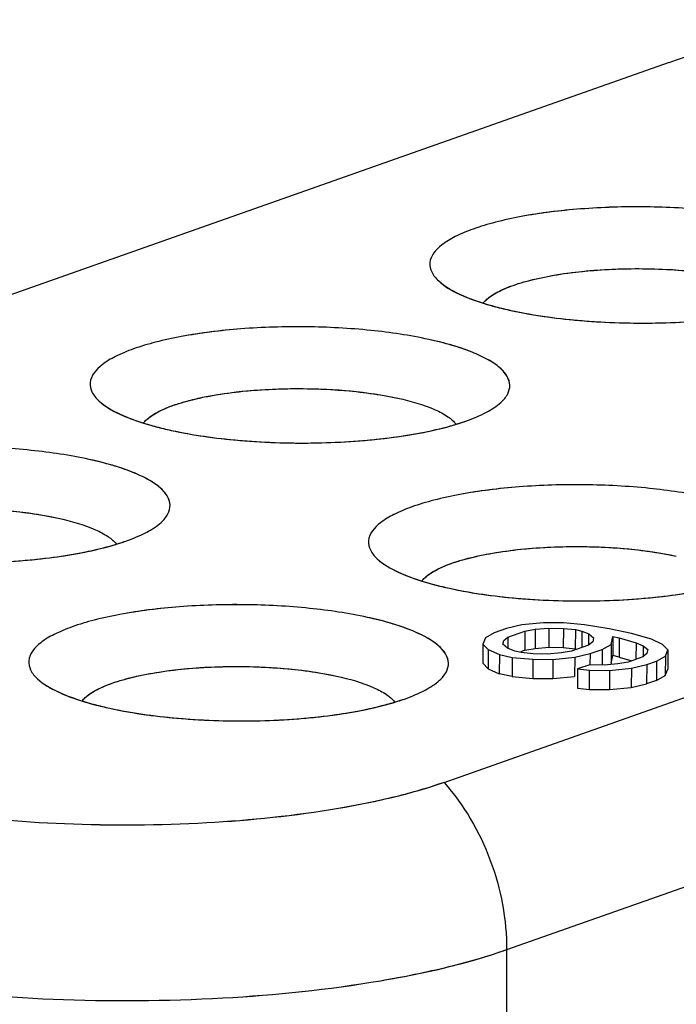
# Model space of a CAD drawing. Header units: millimetres. Extents: x 0 to 841, y 0 to 595.
# Tile 52 of 59: x 724.51 to 727.8, y 560.74 to 565.67. Entities that reach past the tile are written whole.
import ezdxf

# ---------------------------------------------------------------- set-up
doc = ezdxf.new("R2010")
doc.units = ezdxf.units.MM
doc.header["$LTSCALE"] = 65.395
doc.layers.add('3D-TOPRH-WS-SHAPE', color=7, linetype='CONTINUOUS')
doc.layers.add('D_SUB_09P-SHAPE', color=7, linetype='CONTINUOUS')

msp = doc.modelspace()

# ---------------------------------------------------------------- linework, layer by layer
at = {"layer": '3D-TOPRH-WS-SHAPE', "color": 7, "linetype": 'Continuous'}
for p, q in [((727.7592, 565.4558), (720.7028, 562.9638)), ((726.6337, 561.8525), (733.0409, 564.1152)), ((733.3539, 563.2775), (726.9467, 561.0148)), ((726.9459, 562.6231), (726.8852, 562.6017)), ((727.0226, 562.6411), (726.9459, 562.6231)), ((726.9528, 562.58), (727.0378, 562.61)), ((727.1312, 562.6521), (727.0226, 562.6411)), ((727.0378, 562.61), (727.0375, 562.5139)), ((727.0378, 562.61), (727.0902, 562.6194)), ((727.0902, 562.6194), (727.0899, 562.5233)), ((727.0902, 562.6194), (727.1586, 562.6252)), ((727.2315, 562.651), (727.1312, 562.6521)), ((727.1586, 562.6252), (727.1582, 562.5292)), ((727.1586, 562.6252), (727.2308, 562.6233)), ((727.2308, 562.6233), (727.2304, 562.5273)), ((727.2308, 562.6233), (727.2908, 562.6172)), ((727.3355, 562.6421), (727.2315, 562.651)), ((727.2908, 562.6172), (727.2904, 562.5211)), ((727.2908, 562.6172), (727.3227, 562.6102)), ((727.3227, 562.6102), (727.3224, 562.5279)), ((727.3227, 562.6102), (727.3584, 562.5954)), ((727.4594, 562.622), (727.3355, 562.6421)), ((727.5711, 562.5975), (727.4594, 562.622)), ((726.8404, 562.5768), (726.8276, 562.5448)), ((726.8852, 562.6017), (726.8404, 562.5768)), ((726.9278, 562.5438), (726.9324, 562.5636)), ((726.9324, 562.5636), (726.9528, 562.58)), ((726.9528, 562.58), (726.9526, 562.5247)), ((727.3582, 562.5402), (727.3584, 562.5954)), ((727.3584, 562.5954), (727.382, 562.5764)), ((727.382, 562.5764), (727.3775, 562.5565)), ((727.4695, 562.5434), (727.4785, 562.5831)), ((727.4785, 562.5831), (727.4781, 562.487)), ((727.4785, 562.5831), (727.5104, 562.5761)), ((727.5104, 562.5761), (727.5101, 562.48)), ((727.5104, 562.5761), (727.594, 562.5509)), ((727.6707, 562.5688), (727.5711, 562.5975)), ((727.7262, 562.5428), (727.6707, 562.5688)), ((726.8276, 562.5448), (726.8272, 562.4488)), ((726.8276, 562.5448), (726.855, 562.518)), ((726.855, 562.518), (726.8546, 562.4219)), ((726.855, 562.518), (726.9105, 562.492)), ((726.9514, 562.5247), (726.9278, 562.5438)), ((726.9872, 562.5099), (726.9514, 562.5247)), ((727.0191, 562.503), (726.9872, 562.5099)), ((727.0375, 562.5139), (727.0177, 562.5069)), ((727.0375, 562.5139), (727.0899, 562.5233)), ((727.0899, 562.5233), (727.1582, 562.5292)), ((727.1582, 562.5292), (727.2304, 562.5273)), ((727.272, 562.5102), (727.2196, 562.5008)), ((727.2304, 562.5273), (727.2904, 562.5211)), ((727.357, 562.5402), (727.272, 562.5102)), ((727.3775, 562.5565), (727.357, 562.5402)), ((727.364, 562.497), (727.4247, 562.5184)), ((727.4247, 562.5184), (727.4244, 562.4415)), ((727.4247, 562.5184), (727.4695, 562.5434)), ((727.4695, 562.5434), (727.4691, 562.4473)), ((727.594, 562.5509), (727.5937, 562.4686)), ((727.594, 562.5509), (727.6298, 562.5361)), ((727.6298, 562.5361), (727.6296, 562.4808)), ((727.6298, 562.5361), (727.6534, 562.517)), ((727.6534, 562.517), (727.6488, 562.4972)), ((727.7536, 562.516), (727.7262, 562.5428)), ((727.7408, 562.484), (727.7536, 562.516)), ((726.9105, 562.492), (726.9101, 562.3959)), ((726.9105, 562.492), (726.9743, 562.478)), ((726.9743, 562.478), (726.974, 562.382)), ((726.9743, 562.478), (727.0784, 562.4692)), ((727.0791, 562.4968), (727.0191, 562.503)), ((727.0784, 562.4692), (727.0781, 562.3731)), ((727.0784, 562.4692), (727.1787, 562.4681)), ((727.1513, 562.4949), (727.0791, 562.4968)), ((727.2196, 562.5008), (727.1513, 562.4949)), ((727.1787, 562.4681), (727.1783, 562.372)), ((727.1787, 562.4681), (727.2873, 562.479)), ((727.2873, 562.479), (727.287, 562.383)), ((727.2873, 562.479), (727.364, 562.497)), ((727.364, 562.497), (727.3638, 562.4417)), ((727.4751, 562.4734), (727.4781, 562.487)), ((727.5101, 562.48), (727.4781, 562.487)), ((727.5101, 562.48), (727.5726, 562.4611)), ((727.6284, 562.4808), (727.5555, 562.4551)), ((727.6488, 562.4972), (727.6284, 562.4808)), ((727.6475, 562.442), (727.696, 562.4591)), ((727.696, 562.4591), (727.6957, 562.363)), ((727.696, 562.4591), (727.7408, 562.484)), ((727.7408, 562.484), (727.7404, 562.388)), ((727.7535, 562.484), (727.7533, 562.4199)), ((726.8272, 562.4488), (726.8546, 562.4219)), ((726.8546, 562.4219), (726.9101, 562.3959)), ((727.3019, 562.4203), (727.3015, 562.3242)), ((727.3626, 562.4417), (727.3019, 562.4203)), ((727.3019, 562.4203), (727.3619, 562.4141)), ((727.3615, 562.318), (727.3619, 562.4141)), ((727.3619, 562.4141), (727.4622, 562.413)), ((727.4348, 562.4399), (727.3626, 562.4417)), ((727.5031, 562.4457), (727.4348, 562.4399)), ((727.4622, 562.413), (727.4618, 562.3169)), ((727.4622, 562.413), (727.5708, 562.424)), ((727.4691, 562.4473), (727.4704, 562.4532)), ((727.5555, 562.4551), (727.5031, 562.4457)), ((727.5708, 562.424), (727.5704, 562.3279)), ((727.5708, 562.424), (727.6475, 562.442)), ((727.6475, 562.442), (727.6471, 562.3459)), ((727.7404, 562.388), (727.7533, 562.4199)), ((726.974, 562.382), (726.9101, 562.3959)), ((726.974, 562.382), (727.0781, 562.3731)), ((727.0781, 562.3731), (727.1783, 562.372)), ((727.1783, 562.372), (727.287, 562.383)), ((727.6957, 562.363), (727.6471, 562.3459)), ((727.6957, 562.363), (727.7404, 562.388)), ((727.3015, 562.3242), (727.3615, 562.318)), ((727.3615, 562.318), (727.4618, 562.3169)), ((727.4618, 562.3169), (727.5704, 562.3279)), ((727.5704, 562.3279), (727.6471, 562.3459)), ((726.9467, 561.0148), (726.9289, 556.1625))]:
    msp.add_line(p, q, dxfattribs=at)
for centre in [(726.9255, 564.1766), (725.2258, 563.5764), (726.6185, 562.7859), (724.9188, 562.1856)]:
    msp.add_arc(centre, 0.1216, 139.4066, 141.8779, dxfattribs=at)
for points, knots in [([(727.7592, 565.4558), (727.8607, 565.4916), (728.087, 565.5529), (728.6004, 565.6421), (729.0144, 565.6676), (729.3013, 565.6696)], [0, 0, 0, 0, 0.206644, 0.449023, 1, 1, 1, 1]), ([(728.2568, 564.6698), (728.1616, 564.6906), (727.9577, 564.7206), (727.6431, 564.7375), (727.3255, 564.7277), (727.0738, 564.6974), (726.8951, 564.6586), (726.7848, 564.626), (726.6939, 564.5883), (726.6135, 564.5419), (726.5536, 564.4747), (726.5696, 564.4016), (726.593, 564.3749), (726.6069, 564.3621)], [0, 0, 0, 0, 0.155565, 0.328142, 0.502219, 0.661979, 0.732048, 0.793612, 0.845626, 0.887663, 0.944913, 0.969743, 1, 1, 1, 1]), ([(727.0564, 564.3635), (727.0633, 564.3653), (727.0924, 564.3727), (727.1217, 564.3791), (727.144, 564.3834)], [0, 0, 0, 0, 0.240061, 1, 1, 1, 1]), ([(727.144, 564.3834), (727.3023, 564.4145), (727.6245, 564.4352), (727.9466, 564.4095), (728.1026, 564.3754)], [0, 0, 0, 0, 0.502608, 1, 1, 1, 1]), ([(726.6069, 564.3621), (726.637, 564.3341), (726.7235, 564.2855), (726.8156, 564.2544), (726.8697, 564.2392)], [0, 0, 0, 0, 0.421998, 1, 1, 1, 1]), ([(726.8332, 564.2557), (726.8489, 564.274), (726.8966, 564.3074), (726.9491, 564.3293), (726.9801, 564.3402)], [0, 0, 0, 0, 0.423376, 1, 1, 1, 1]), ([(726.9801, 564.3402), (726.986, 564.3423), (727.0112, 564.3509), (727.0368, 564.3583), (727.0564, 564.3635)], [0, 0, 0, 0, 0.237357, 1, 1, 1, 1]), ([(726.8697, 564.2392), (726.8776, 564.237), (726.9103, 564.2281), (726.9432, 564.2202), (726.9683, 564.2147)], [0, 0, 0, 0, 0.241154, 1, 1, 1, 1]), ([(726.9683, 564.2147), (727.0888, 564.1884), (727.3471, 564.1547), (727.7374, 564.146), (728.109, 564.1768), (728.3417, 564.2257), (728.4418, 564.261)], [0, 0, 0, 0, 0.248822, 0.52364, 0.786049, 1, 1, 1, 1]), ([(726.5572, 564.0695), (726.462, 564.0904), (726.258, 564.1203), (725.9434, 564.1373), (725.6259, 564.1275), (725.3741, 564.0971), (725.1954, 564.0584), (725.0852, 564.0258), (724.9943, 563.9881), (724.9138, 563.9417), (724.8539, 563.8744), (724.8699, 563.8013), (724.8933, 563.7747), (724.9072, 563.7618)], [0, 0, 0, 0, 0.155565, 0.328142, 0.502219, 0.661979, 0.732048, 0.793612, 0.845626, 0.887663, 0.944913, 0.969743, 1, 1, 1, 1]), ([(726.918, 563.7545), (726.9314, 563.7667), (726.954, 563.792), (726.9724, 563.8597), (726.9224, 563.9259), (726.8505, 563.9718), (726.7325, 564.0262), (726.6308, 564.0534), (726.5572, 564.0695)], [0, 0, 0, 0, 0.093253, 0.169891, 0.339784, 0.462314, 0.61406, 1, 1, 1, 1]), ([(725.4443, 563.7832), (725.6026, 563.8143), (725.9249, 563.835), (726.247, 563.8092), (726.4029, 563.7752)], [0, 0, 0, 0, 0.502608, 1, 1, 1, 1]), ([(724.9072, 563.7618), (724.9373, 563.7339), (725.0238, 563.6853), (725.1159, 563.6542), (725.1701, 563.6389)], [0, 0, 0, 0, 0.421998, 1, 1, 1, 1]), ([(725.2804, 563.74), (725.2864, 563.7421), (725.3115, 563.7506), (725.3371, 563.7581), (725.3567, 563.7632)], [0, 0, 0, 0, 0.237357, 1, 1, 1, 1]), ([(725.3567, 563.7632), (725.3637, 563.7651), (725.3927, 563.7724), (725.422, 563.7788), (725.4443, 563.7832)], [0, 0, 0, 0, 0.240061, 1, 1, 1, 1]), ([(726.4029, 563.7752), (726.4665, 563.7613), (726.5535, 563.7375), (726.6494, 563.6881), (726.6828, 563.6604), (726.6941, 563.6458)], [0, 0, 0, 0, 0.604462, 0.828692, 1, 1, 1, 1]), ([(726.7421, 563.6607), (726.7775, 563.6733), (726.8393, 563.6987), (726.8965, 563.7348), (726.918, 563.7545)], [0, 0, 0, 0, 0.563319, 1, 1, 1, 1]), ([(725.1335, 563.6555), (725.1492, 563.6738), (725.1969, 563.7071), (725.2495, 563.729), (725.2804, 563.74)], [0, 0, 0, 0, 0.423376, 1, 1, 1, 1]), ([(725.2686, 563.6145), (725.3891, 563.5881), (725.6475, 563.5545), (726.0378, 563.5457), (726.4093, 563.5766), (726.6421, 563.6254), (726.7421, 563.6607)], [0, 0, 0, 0, 0.248822, 0.52364, 0.786049, 1, 1, 1, 1]), ([(725.1701, 563.6389), (725.1779, 563.6367), (725.2106, 563.6278), (725.2435, 563.62), (725.2686, 563.6145)], [0, 0, 0, 0, 0.241154, 1, 1, 1, 1]), ([(724.8575, 563.4693), (724.7623, 563.4901), (724.5583, 563.5201), (724.2438, 563.5371), (723.9262, 563.5272), (723.6744, 563.4969), (723.4958, 563.4582), (723.3855, 563.4256), (723.2946, 563.3878), (723.2142, 563.3415), (723.1542, 563.2742), (723.1703, 563.2011), (723.1937, 563.1745), (723.2076, 563.1616)], [0, 0, 0, 0, 0.155565, 0.328142, 0.502219, 0.661979, 0.732048, 0.793612, 0.845626, 0.887663, 0.944913, 0.969743, 1, 1, 1, 1]), ([(725.2183, 563.1542), (725.2318, 563.1665), (725.2543, 563.1917), (725.2728, 563.2594), (725.2227, 563.3257), (725.1508, 563.3716), (725.0329, 563.426), (724.9311, 563.4532), (724.8575, 563.4693)], [0, 0, 0, 0, 0.093253, 0.169891, 0.339784, 0.462314, 0.61406, 1, 1, 1, 1]), ([(727.9498, 563.2791), (727.8546, 563.2999), (727.6507, 563.3299), (727.3361, 563.3468), (727.0185, 563.337), (726.7668, 563.3066), (726.5881, 563.2679), (726.4778, 563.2353), (726.3869, 563.1976), (726.3065, 563.1512), (726.2466, 563.0839), (726.2626, 563.0108), (726.286, 562.9842), (726.2999, 562.9713)], [0, 0, 0, 0, 0.155565, 0.328142, 0.502219, 0.661979, 0.732048, 0.793612, 0.845626, 0.887663, 0.944913, 0.969743, 1, 1, 1, 1]), ([(723.7447, 563.183), (723.9029, 563.214), (724.2252, 563.2348), (724.5473, 563.209), (724.7032, 563.1749)], [0, 0, 0, 0, 0.502608, 1, 1, 1, 1]), ([(724.7032, 563.1749), (724.7668, 563.161), (724.8538, 563.1372), (724.9497, 563.0879), (724.9832, 563.0601), (724.9944, 563.0455)], [0, 0, 0, 0, 0.604462, 0.828692, 1, 1, 1, 1]), ([(725.0424, 563.0605), (725.0779, 563.073), (725.1397, 563.0985), (725.1968, 563.1346), (725.2183, 563.1542)], [0, 0, 0, 0, 0.563319, 1, 1, 1, 1]), ([(723.569, 563.0143), (723.6895, 562.9879), (723.9478, 562.9542), (724.3381, 562.9455), (724.7097, 562.9764), (724.9424, 563.0252), (725.0424, 563.0605)], [0, 0, 0, 0, 0.248822, 0.52364, 0.786049, 1, 1, 1, 1]), ([(726.837, 562.9927), (726.9953, 563.0238), (727.3175, 563.0445), (727.6396, 563.0188), (727.7956, 562.9847)], [0, 0, 0, 0, 0.502608, 1, 1, 1, 1]), ([(726.2999, 562.9713), (726.33, 562.9434), (726.4165, 562.8948), (726.5086, 562.8637), (726.5627, 562.8485)], [0, 0, 0, 0, 0.421998, 1, 1, 1, 1]), ([(726.6731, 562.9495), (726.679, 562.9516), (726.7042, 562.9601), (726.7298, 562.9676), (726.7494, 562.9727)], [0, 0, 0, 0, 0.237357, 1, 1, 1, 1]), ([(726.7494, 562.9727), (726.7563, 562.9746), (726.7854, 562.982), (726.8147, 562.9883), (726.837, 562.9927)], [0, 0, 0, 0, 0.240061, 1, 1, 1, 1]), ([(726.5262, 562.865), (726.5418, 562.8833), (726.5896, 562.9166), (726.6421, 562.9386), (726.6731, 562.9495)], [0, 0, 0, 0, 0.423376, 1, 1, 1, 1]), ([(726.6613, 562.824), (726.7818, 562.7976), (727.0401, 562.764), (727.4304, 562.7553), (727.802, 562.7861), (728.0347, 562.8349), (728.1347, 562.8703)], [0, 0, 0, 0, 0.248822, 0.52364, 0.786049, 1, 1, 1, 1]), ([(726.5627, 562.8485), (726.5706, 562.8463), (726.6033, 562.8374), (726.6362, 562.8295), (726.6613, 562.824)], [0, 0, 0, 0, 0.241154, 1, 1, 1, 1]), ([(726.2502, 562.6788), (726.1549, 562.6996), (725.951, 562.7296), (725.6364, 562.7466), (725.3189, 562.7368), (725.0671, 562.7064), (724.8884, 562.6677), (724.7782, 562.6351), (724.6872, 562.5974), (724.6068, 562.551), (724.5469, 562.4837), (724.5629, 562.4106), (724.5863, 562.384), (724.6002, 562.3711)], [0, 0, 0, 0, 0.155565, 0.328142, 0.502219, 0.661979, 0.732048, 0.793612, 0.845626, 0.887663, 0.944913, 0.969743, 1, 1, 1, 1]), ([(726.611, 562.3637), (726.6244, 562.376), (726.647, 562.4013), (726.6654, 562.469), (726.6153, 562.5352), (726.5435, 562.5811), (726.4255, 562.6355), (726.3238, 562.6627), (726.2502, 562.6788)], [0, 0, 0, 0, 0.093253, 0.169891, 0.339784, 0.462314, 0.61406, 1, 1, 1, 1]), ([(725.1373, 562.3925), (725.2956, 562.4235), (725.6179, 562.4443), (725.94, 562.4185), (726.0959, 562.3844)], [0, 0, 0, 0, 0.502608, 1, 1, 1, 1]), ([(724.6002, 562.3711), (724.6303, 562.3432), (724.7168, 562.2946), (724.8089, 562.2634), (724.8631, 562.2482)], [0, 0, 0, 0, 0.421998, 1, 1, 1, 1]), ([(724.9734, 562.3492), (724.9794, 562.3513), (725.0045, 562.3599), (725.0301, 562.3673), (725.0497, 562.3725)], [0, 0, 0, 0, 0.237357, 1, 1, 1, 1]), ([(725.0497, 562.3725), (725.0567, 562.3743), (725.0857, 562.3817), (725.115, 562.3881), (725.1373, 562.3925)], [0, 0, 0, 0, 0.240061, 1, 1, 1, 1]), ([(726.0959, 562.3844), (726.1595, 562.3705), (726.2465, 562.3468), (726.3424, 562.2974), (726.3758, 562.2696), (726.3871, 562.2551)], [0, 0, 0, 0, 0.604462, 0.828692, 1, 1, 1, 1]), ([(726.4351, 562.27), (726.4705, 562.2826), (726.5323, 562.308), (726.5895, 562.3441), (726.611, 562.3637)], [0, 0, 0, 0, 0.563319, 1, 1, 1, 1]), ([(724.8265, 562.2647), (724.8422, 562.283), (724.8899, 562.3164), (724.9425, 562.3383), (724.9734, 562.3492)], [0, 0, 0, 0, 0.423376, 1, 1, 1, 1]), ([(724.9616, 562.2238), (725.0821, 562.1974), (725.3405, 562.1638), (725.7308, 562.155), (726.1023, 562.1859), (726.3351, 562.2347), (726.4351, 562.27)], [0, 0, 0, 0, 0.248822, 0.52364, 0.786049, 1, 1, 1, 1]), ([(724.8631, 562.2482), (724.8709, 562.246), (724.9036, 562.2371), (724.9365, 562.2293), (724.9616, 562.2238)], [0, 0, 0, 0, 0.241154, 1, 1, 1, 1]), ([(726.6337, 561.8525), (726.4628, 561.7922), (726.0679, 561.7036), (725.431, 561.6379), (724.7449, 561.6335), (724.2816, 561.674), (724.0573, 561.7076)], [0, 0, 0, 0, 0.209206, 0.464422, 0.73815, 1, 1, 1, 1]), ([(726.6337, 561.8525), (726.7335, 561.7392), (726.8899, 561.4712), (726.9473, 561.1666), (726.9467, 561.0148)], [0, 0, 0, 0, 0.498845, 1, 1, 1, 1]), ([(726.9467, 561.0148), (726.7424, 560.9426), (726.2705, 560.8368), (725.5094, 560.7582), (724.6894, 560.7531), (724.1357, 560.8014), (723.8676, 560.8415)], [0, 0, 0, 0, 0.209209, 0.464422, 0.738147, 1, 1, 1, 1])]:
    msp.add_open_spline(points, degree=3, knots=knots, dxfattribs=at)
at = {"layer": 'D_SUB_09P-SHAPE', "color": 7, "linetype": 'Continuous'}
for p, q in [((727.7592, 565.4558), (720.7028, 562.9638)), ((726.6337, 561.8525), (733.0409, 564.1152)), ((733.3539, 563.2775), (726.9467, 561.0148)), ((726.9459, 562.6231), (726.8852, 562.6017)), ((727.0226, 562.6411), (726.9459, 562.6231)), ((726.9528, 562.58), (727.0378, 562.61)), ((727.1312, 562.6521), (727.0226, 562.6411)), ((727.0378, 562.61), (727.0375, 562.5139)), ((727.0378, 562.61), (727.0902, 562.6194)), ((727.0902, 562.6194), (727.0899, 562.5233)), ((727.0902, 562.6194), (727.1586, 562.6252)), ((727.2315, 562.651), (727.1312, 562.6521)), ((727.1586, 562.6252), (727.1582, 562.5292)), ((727.1586, 562.6252), (727.2308, 562.6233)), ((727.2308, 562.6233), (727.2304, 562.5273)), ((727.2308, 562.6233), (727.2908, 562.6172)), ((727.3355, 562.6421), (727.2315, 562.651)), ((727.2908, 562.6172), (727.2904, 562.5211)), ((727.2908, 562.6172), (727.3227, 562.6102)), ((727.3227, 562.6102), (727.3224, 562.5279)), ((727.3227, 562.6102), (727.3584, 562.5954)), ((727.4594, 562.622), (727.3355, 562.6421)), ((727.5711, 562.5975), (727.4594, 562.622)), ((726.8404, 562.5768), (726.8276, 562.5448)), ((726.8852, 562.6017), (726.8404, 562.5768)), ((726.9278, 562.5438), (726.9324, 562.5636)), ((726.9324, 562.5636), (726.9528, 562.58)), ((726.9528, 562.58), (726.9526, 562.5247)), ((727.3582, 562.5402), (727.3584, 562.5954)), ((727.3584, 562.5954), (727.382, 562.5764)), ((727.382, 562.5764), (727.3775, 562.5565)), ((727.4695, 562.5434), (727.4785, 562.5831)), ((727.4785, 562.5831), (727.4781, 562.487)), ((727.4785, 562.5831), (727.5104, 562.5761)), ((727.5104, 562.5761), (727.5101, 562.48)), ((727.5104, 562.5761), (727.594, 562.5509)), ((727.6707, 562.5688), (727.5711, 562.5975)), ((727.7262, 562.5428), (727.6707, 562.5688)), ((726.8276, 562.5448), (726.8272, 562.4488)), ((726.8276, 562.5448), (726.855, 562.518)), ((726.855, 562.518), (726.8546, 562.4219)), ((726.855, 562.518), (726.9105, 562.492)), ((726.9514, 562.5247), (726.9278, 562.5438)), ((726.9872, 562.5099), (726.9514, 562.5247)), ((727.0191, 562.503), (726.9872, 562.5099)), ((727.0375, 562.5139), (727.0177, 562.5069)), ((727.0375, 562.5139), (727.0899, 562.5233)), ((727.0899, 562.5233), (727.1582, 562.5292)), ((727.1582, 562.5292), (727.2304, 562.5273)), ((727.272, 562.5102), (727.2196, 562.5008)), ((727.2304, 562.5273), (727.2904, 562.5211)), ((727.357, 562.5402), (727.272, 562.5102)), ((727.3775, 562.5565), (727.357, 562.5402)), ((727.364, 562.497), (727.4247, 562.5184)), ((727.4247, 562.5184), (727.4244, 562.4399)), ((727.4247, 562.5184), (727.4695, 562.5434)), ((727.4695, 562.5434), (727.4691, 562.4473)), ((727.594, 562.5509), (727.5937, 562.4686)), ((727.594, 562.5509), (727.6298, 562.5361)), ((727.6298, 562.5361), (727.6296, 562.4808)), ((727.6298, 562.5361), (727.6534, 562.517)), ((727.6534, 562.517), (727.6488, 562.4972)), ((727.7536, 562.516), (727.7262, 562.5428)), ((727.7408, 562.484), (727.7536, 562.516)), ((727.7536, 562.516), (727.7533, 562.4199)), ((726.9105, 562.492), (726.9101, 562.3959)), ((726.9105, 562.492), (726.9743, 562.478)), ((726.9743, 562.478), (726.974, 562.382)), ((726.9743, 562.478), (727.0784, 562.4692)), ((727.0791, 562.4968), (727.0191, 562.503)), ((727.0784, 562.4692), (727.0781, 562.3731)), ((727.0784, 562.4692), (727.1787, 562.4681)), ((727.1513, 562.4949), (727.0791, 562.4968)), ((727.2196, 562.5008), (727.1513, 562.4949)), ((727.1787, 562.4681), (727.1783, 562.372)), ((727.1787, 562.4681), (727.2873, 562.479)), ((727.2873, 562.479), (727.287, 562.383)), ((727.2873, 562.479), (727.364, 562.497)), ((727.364, 562.497), (727.3638, 562.4417)), ((727.4691, 562.4473), (727.4781, 562.487)), ((727.5101, 562.48), (727.4781, 562.487)), ((727.5101, 562.48), (727.5726, 562.4611)), ((727.6284, 562.4808), (727.5555, 562.4551)), ((727.6488, 562.4972), (727.6284, 562.4808)), ((727.6475, 562.442), (727.696, 562.4591)), ((727.696, 562.4591), (727.6957, 562.363)), ((727.696, 562.4591), (727.7408, 562.484)), ((727.7408, 562.484), (727.7404, 562.388)), ((726.8272, 562.4488), (726.8546, 562.4219)), ((726.8546, 562.4219), (726.9101, 562.3959)), ((727.3019, 562.4203), (727.3015, 562.3242)), ((727.3626, 562.4417), (727.3019, 562.4203)), ((727.3019, 562.4203), (727.3619, 562.4141)), ((727.3615, 562.318), (727.3619, 562.4141)), ((727.3619, 562.4141), (727.4622, 562.413)), ((727.4348, 562.4399), (727.3626, 562.4417)), ((727.5031, 562.4457), (727.4348, 562.4399)), ((727.4622, 562.413), (727.4618, 562.3169)), ((727.4622, 562.413), (727.5708, 562.424)), ((727.5555, 562.4551), (727.5031, 562.4457)), ((727.5708, 562.424), (727.5704, 562.3279)), ((727.5708, 562.424), (727.6475, 562.442)), ((727.6475, 562.442), (727.6471, 562.3459)), ((727.7404, 562.388), (727.7533, 562.4199)), ((726.974, 562.382), (726.9101, 562.3959)), ((726.974, 562.382), (727.0781, 562.3731)), ((727.0781, 562.3731), (727.1783, 562.372)), ((727.1783, 562.372), (727.287, 562.383)), ((727.6957, 562.363), (727.6471, 562.3459)), ((727.6957, 562.363), (727.7404, 562.388)), ((727.3015, 562.3242), (727.3615, 562.318)), ((727.3615, 562.318), (727.4618, 562.3169)), ((727.4618, 562.3169), (727.5704, 562.3279)), ((727.5704, 562.3279), (727.6471, 562.3459)), ((726.9467, 561.0148), (726.9289, 556.1625))]:
    msp.add_line(p, q, dxfattribs=at)
for points, knots in [([(727.7592, 565.4558), (727.8607, 565.4916), (728.087, 565.5529), (728.6004, 565.6421), (729.0144, 565.6676), (729.3013, 565.6696)], [0, 0, 0, 0, 0.206644, 0.449023, 1, 1, 1, 1]), ([(728.2568, 564.6698), (728.1616, 564.6906), (727.9577, 564.7206), (727.6431, 564.7375), (727.3738, 564.7293), (727.1656, 564.7083), (727.0231, 564.6864), (726.8951, 564.6586), (726.7848, 564.626), (726.6939, 564.5883), (726.6135, 564.5419), (726.5536, 564.4747), (726.5696, 564.4016), (726.593, 564.3749), (726.6069, 564.3621)], [0, 0, 0, 0, 0.155557, 0.328124, 0.502191, 0.584818, 0.661998, 0.732063, 0.793623, 0.845634, 0.887669, 0.944916, 0.969744, 1, 1, 1, 1]), ([(726.9801, 564.3402), (727.0154, 564.3527), (727.0935, 564.3745), (727.2705, 564.4076), (727.5168, 564.4277), (727.8139, 564.4212), (728.0108, 564.3955), (728.1026, 564.3754)], [0, 0, 0, 0, 0.099099, 0.214146, 0.476506, 0.751249, 1, 1, 1, 1]), ([(726.6069, 564.3621), (726.6366, 564.3345), (726.7218, 564.2863), (726.8126, 564.2554), (726.8659, 564.2403)], [0, 0, 0, 0, 0.422514, 1, 1, 1, 1]), ([(726.9119, 564.3118), (726.9171, 564.3144), (726.9393, 564.3249), (726.9623, 564.3339), (726.9801, 564.3402)], [0, 0, 0, 0, 0.232687, 1, 1, 1, 1]), ([(726.8332, 564.2557), (726.8376, 564.2609), (726.8607, 564.2838), (726.8891, 564.3005), (726.9119, 564.3118)], [0, 0, 0, 0, 0.211187, 1, 1, 1, 1]), ([(726.8659, 564.2403), (726.8741, 564.2379), (726.908, 564.2286), (726.9422, 564.2204), (726.9683, 564.2147)], [0, 0, 0, 0, 0.240743, 1, 1, 1, 1]), ([(726.9683, 564.2147), (727.078, 564.1907), (727.3134, 564.1584), (727.6724, 564.1457), (728.0239, 564.167), (728.2488, 564.2053), (728.3504, 564.2328)], [0, 0, 0, 0, 0.242083, 0.510309, 0.7732, 1, 1, 1, 1]), ([(726.5572, 564.0695), (726.462, 564.0904), (726.258, 564.1203), (725.9434, 564.1373), (725.6742, 564.129), (725.4659, 564.1081), (725.3235, 564.0862), (725.1954, 564.0584), (725.0852, 564.0258), (724.9943, 563.9881), (724.9138, 563.9417), (724.8539, 563.8744), (724.8699, 563.8013), (724.8933, 563.7747), (724.9072, 563.7618)], [0, 0, 0, 0, 0.155557, 0.328124, 0.502191, 0.584818, 0.661998, 0.732063, 0.793623, 0.845634, 0.887669, 0.944916, 0.969744, 1, 1, 1, 1]), ([(726.918, 563.7545), (726.9314, 563.7667), (726.954, 563.7921), (726.9675, 563.841), (726.9511, 563.8895), (726.9109, 563.9323), (726.8503, 563.9723), (726.7693, 564.0092), (726.6697, 564.0426), (726.5965, 564.061), (726.5572, 564.0695)], [0, 0, 0, 0, 0.092879, 0.169209, 0.246651, 0.342119, 0.464158, 0.615294, 0.794886, 1, 1, 1, 1]), ([(725.2804, 563.74), (725.3157, 563.7524), (725.3938, 563.7742), (725.5709, 563.8074), (725.8171, 563.8274), (726.1143, 563.8209), (726.3111, 563.7952), (726.4029, 563.7752)], [0, 0, 0, 0, 0.099099, 0.214146, 0.476506, 0.751249, 1, 1, 1, 1]), ([(724.9072, 563.7618), (724.937, 563.7342), (725.0221, 563.6861), (725.113, 563.6552), (725.1663, 563.64)], [0, 0, 0, 0, 0.422514, 1, 1, 1, 1]), ([(726.4029, 563.7752), (726.4665, 563.7613), (726.5535, 563.7375), (726.6494, 563.6881), (726.6828, 563.6604), (726.6941, 563.6458)], [0, 0, 0, 0, 0.604462, 0.828692, 1, 1, 1, 1]), ([(726.7421, 563.6607), (726.7775, 563.6733), (726.8393, 563.6987), (726.8965, 563.7348), (726.918, 563.7545)], [0, 0, 0, 0, 0.563319, 1, 1, 1, 1]), ([(725.1335, 563.6555), (725.138, 563.6607), (725.161, 563.6835), (725.1894, 563.7002), (725.2123, 563.7116)], [0, 0, 0, 0, 0.211187, 1, 1, 1, 1]), ([(725.2123, 563.7116), (725.2174, 563.7141), (725.2396, 563.7247), (725.2626, 563.7337), (725.2804, 563.74)], [0, 0, 0, 0, 0.232687, 1, 1, 1, 1]), ([(726.6508, 563.6326), (726.6588, 563.6347), (726.6895, 563.6433), (726.7199, 563.6529), (726.7421, 563.6607)], [0, 0, 0, 0, 0.261591, 1, 1, 1, 1]), ([(725.1663, 563.64), (725.1744, 563.6377), (725.2083, 563.6284), (725.2425, 563.6202), (725.2686, 563.6145)], [0, 0, 0, 0, 0.240743, 1, 1, 1, 1]), ([(725.2686, 563.6145), (725.3784, 563.5905), (725.6137, 563.5582), (725.9727, 563.5455), (726.3242, 563.5668), (726.5492, 563.6051), (726.6508, 563.6326)], [0, 0, 0, 0, 0.242083, 0.510309, 0.7732, 1, 1, 1, 1]), ([(724.8575, 563.4693), (724.7623, 563.4901), (724.5583, 563.5201), (724.2438, 563.537), (723.9745, 563.5288), (723.7663, 563.5078), (723.6238, 563.486), (723.4958, 563.4582), (723.3855, 563.4256), (723.2946, 563.3878), (723.2142, 563.3415), (723.1542, 563.2742), (723.1703, 563.2011), (723.1937, 563.1745), (723.2076, 563.1616)], [0, 0, 0, 0, 0.155557, 0.328124, 0.502191, 0.584818, 0.661998, 0.732063, 0.793623, 0.845634, 0.887669, 0.944916, 0.969744, 1, 1, 1, 1]), ([(725.2183, 563.1542), (725.2318, 563.1665), (725.2543, 563.1919), (725.2678, 563.2408), (725.2514, 563.2892), (725.2113, 563.3321), (725.1506, 563.372), (725.0697, 563.409), (724.97, 563.4424), (724.8968, 563.4607), (724.8575, 563.4693)], [0, 0, 0, 0, 0.092879, 0.169209, 0.246651, 0.342119, 0.464158, 0.615294, 0.794886, 1, 1, 1, 1]), ([(727.9498, 563.2791), (727.8546, 563.2999), (727.6507, 563.3299), (727.3361, 563.3468), (727.0668, 563.3386), (726.8586, 563.3176), (726.7161, 563.2957), (726.5881, 563.2679), (726.4778, 563.2353), (726.3869, 563.1976), (726.3065, 563.1512), (726.2466, 563.0839), (726.2626, 563.0108), (726.286, 562.9842), (726.2999, 562.9713)], [0, 0, 0, 0, 0.155557, 0.328124, 0.502191, 0.584818, 0.661998, 0.732063, 0.793623, 0.845634, 0.887669, 0.944916, 0.969744, 1, 1, 1, 1]), ([(723.5807, 563.1397), (723.616, 563.1522), (723.6941, 563.174), (723.8712, 563.2072), (724.1175, 563.2272), (724.4146, 563.2207), (724.6114, 563.195), (724.7032, 563.1749)], [0, 0, 0, 0, 0.099099, 0.214146, 0.476506, 0.751249, 1, 1, 1, 1]), ([(724.7032, 563.1749), (724.7668, 563.161), (724.8538, 563.1372), (724.9497, 563.0879), (724.9832, 563.0601), (724.9944, 563.0455)], [0, 0, 0, 0, 0.604462, 0.828692, 1, 1, 1, 1]), ([(725.0424, 563.0605), (725.0779, 563.073), (725.1397, 563.0985), (725.1968, 563.1346), (725.2183, 563.1542)], [0, 0, 0, 0, 0.563319, 1, 1, 1, 1]), ([(724.9511, 563.0323), (724.9591, 563.0345), (724.9898, 563.0431), (725.0202, 563.0527), (725.0424, 563.0605)], [0, 0, 0, 0, 0.261591, 1, 1, 1, 1]), ([(723.569, 563.0143), (723.6787, 562.9903), (723.914, 562.9579), (724.2731, 562.9452), (724.6246, 562.9665), (724.8495, 563.0049), (724.9511, 563.0323)], [0, 0, 0, 0, 0.242083, 0.510309, 0.7732, 1, 1, 1, 1]), ([(726.6731, 562.9495), (726.7084, 562.9619), (726.7865, 562.9837), (726.9635, 563.0169), (727.2098, 563.037), (727.5069, 563.0304), (727.7038, 563.0047), (727.7956, 562.9847)], [0, 0, 0, 0, 0.099099, 0.214146, 0.476506, 0.751249, 1, 1, 1, 1]), ([(726.2999, 562.9713), (726.3296, 562.9438), (726.4148, 562.8956), (726.5056, 562.8647), (726.5589, 562.8495)], [0, 0, 0, 0, 0.422514, 1, 1, 1, 1]), ([(726.5262, 562.865), (726.5306, 562.8702), (726.5537, 562.893), (726.5821, 562.9097), (726.6049, 562.9211)], [0, 0, 0, 0, 0.211187, 1, 1, 1, 1]), ([(726.6049, 562.9211), (726.6101, 562.9237), (726.6323, 562.9342), (726.6553, 562.9432), (726.6731, 562.9495)], [0, 0, 0, 0, 0.232687, 1, 1, 1, 1]), ([(726.5589, 562.8495), (726.5671, 562.8472), (726.601, 562.8379), (726.6352, 562.8297), (726.6613, 562.824)], [0, 0, 0, 0, 0.240743, 1, 1, 1, 1]), ([(726.6613, 562.824), (726.771, 562.8), (727.0063, 562.7677), (727.3654, 562.755), (727.7169, 562.7763), (727.9418, 562.8146), (728.0434, 562.8421)], [0, 0, 0, 0, 0.242083, 0.510309, 0.7732, 1, 1, 1, 1]), ([(726.2502, 562.6788), (726.1549, 562.6996), (725.951, 562.7296), (725.6364, 562.7465), (725.3672, 562.7383), (725.1589, 562.7173), (725.0165, 562.6955), (724.8884, 562.6677), (724.7782, 562.6351), (724.6872, 562.5974), (724.6068, 562.551), (724.5469, 562.4837), (724.5629, 562.4106), (724.5863, 562.384), (724.6002, 562.3711)], [0, 0, 0, 0, 0.155557, 0.328124, 0.502191, 0.584818, 0.661998, 0.732063, 0.793623, 0.845634, 0.887669, 0.944916, 0.969744, 1, 1, 1, 1]), ([(726.611, 562.3637), (726.6244, 562.376), (726.647, 562.4014), (726.6605, 562.4503), (726.6441, 562.4987), (726.6039, 562.5416), (726.5433, 562.5815), (726.4623, 562.6185), (726.3627, 562.6519), (726.2894, 562.6702), (726.2502, 562.6788)], [0, 0, 0, 0, 0.092879, 0.169209, 0.246651, 0.342119, 0.464158, 0.615294, 0.794886, 1, 1, 1, 1]), ([(724.9734, 562.3492), (725.0087, 562.3617), (725.0868, 562.3835), (725.2639, 562.4167), (725.5101, 562.4367), (725.8073, 562.4302), (726.0041, 562.4045), (726.0959, 562.3844)], [0, 0, 0, 0, 0.099099, 0.214146, 0.476506, 0.751249, 1, 1, 1, 1]), ([(724.6002, 562.3711), (724.63, 562.3435), (724.7151, 562.2954), (724.806, 562.2644), (724.8593, 562.2493)], [0, 0, 0, 0, 0.422514, 1, 1, 1, 1]), ([(726.0959, 562.3844), (726.1595, 562.3705), (726.2465, 562.3468), (726.3424, 562.2974), (726.3758, 562.2696), (726.3871, 562.2551)], [0, 0, 0, 0, 0.604462, 0.828692, 1, 1, 1, 1]), ([(726.4351, 562.27), (726.4705, 562.2826), (726.5323, 562.308), (726.5895, 562.3441), (726.611, 562.3637)], [0, 0, 0, 0, 0.563319, 1, 1, 1, 1]), ([(724.8265, 562.2647), (724.831, 562.2699), (724.854, 562.2928), (724.8824, 562.3095), (724.9053, 562.3209)], [0, 0, 0, 0, 0.211187, 1, 1, 1, 1]), ([(724.9053, 562.3209), (724.9104, 562.3234), (724.9326, 562.334), (724.9556, 562.343), (724.9734, 562.3492)], [0, 0, 0, 0, 0.232687, 1, 1, 1, 1]), ([(726.3438, 562.2418), (726.3518, 562.244), (726.3825, 562.2526), (726.4129, 562.2622), (726.4351, 562.27)], [0, 0, 0, 0, 0.261591, 1, 1, 1, 1]), ([(724.8593, 562.2493), (724.8674, 562.247), (724.9013, 562.2377), (724.9355, 562.2295), (724.9616, 562.2238)], [0, 0, 0, 0, 0.240743, 1, 1, 1, 1]), ([(724.9616, 562.2238), (725.0714, 562.1998), (725.3067, 562.1675), (725.6657, 562.1548), (726.0172, 562.176), (726.2422, 562.2144), (726.3438, 562.2418)], [0, 0, 0, 0, 0.242083, 0.510309, 0.7732, 1, 1, 1, 1]), ([(726.6337, 561.8525), (726.554, 561.8244), (726.3793, 561.7742), (725.9845, 561.6945), (725.4308, 561.638), (724.745, 561.6335), (724.2816, 561.674), (724.0573, 561.7076)], [0, 0, 0, 0, 0.097465, 0.20935, 0.464519, 0.738198, 1, 1, 1, 1]), ([(726.6337, 561.8525), (726.7335, 561.7392), (726.8899, 561.4712), (726.9473, 561.1666), (726.9467, 561.0148)], [0, 0, 0, 0, 0.498845, 1, 1, 1, 1]), ([(726.9467, 561.0148), (726.8515, 560.9812), (726.6427, 560.9212), (726.1709, 560.8259), (725.5092, 560.7584), (724.6895, 560.753), (724.1357, 560.8014), (723.8676, 560.8415)], [0, 0, 0, 0, 0.097467, 0.209352, 0.464519, 0.738195, 1, 1, 1, 1])]:
    msp.add_open_spline(points, degree=3, knots=knots, dxfattribs=at)

doc.saveas('drawing.dxf')
